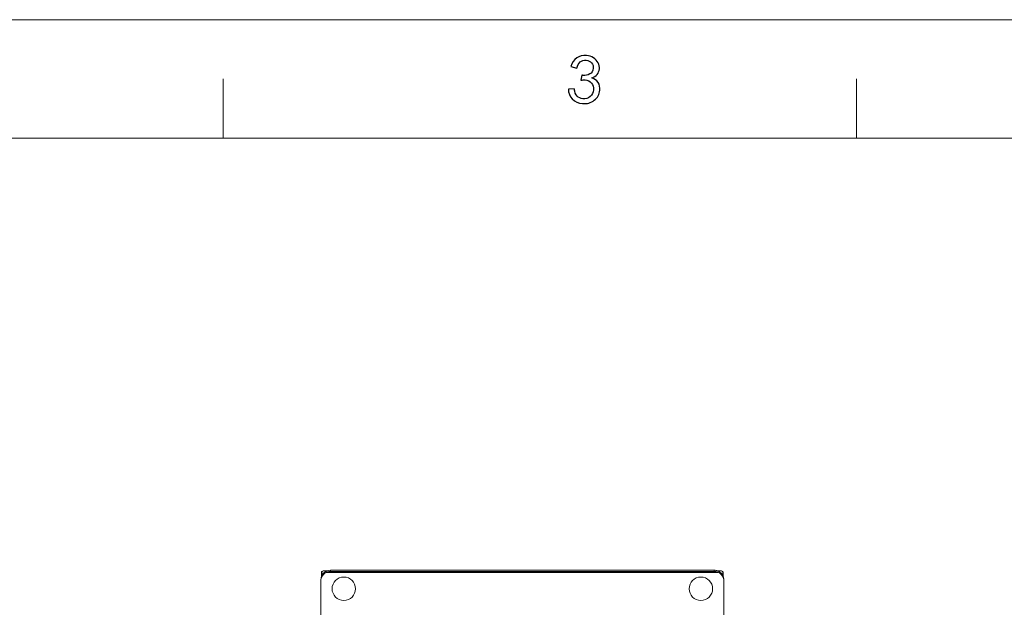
# Model space of a CAD drawing. Header units: millimetres. Extents: x -594 to 595, y -419 to 422.
# Tile 113 of 124: x 83 to 303, y 290 to 422. Entities that reach past the tile are written whole.
import ezdxf

# ---------------------------------------------------------------- set-up
doc = ezdxf.new("R2010")
doc.units = ezdxf.units.MM
doc.header["$MEASUREMENT"] = 0
doc.layers.add('layer 1', color=7, linetype='Continuous')

msp = doc.modelspace()

# ---------------------------------------------------------------- linework, layer by layer
at = {"layer": 'layer 1', "color": 1, "lineweight": 5}
for points in [[(-593.8483, 421.7542), (-593.8483, 421.7542), (595.1511, 421.7542), (595.1511, 421.7542)], [(-593.8483, 421.7542), (-593.8483, 421.7542), (595.1511, 421.7542), (595.1511, 421.7542)], [(-593.8483, 421.7542), (-593.8483, 421.7542), (595.1511, 421.7542), (595.1511, 421.7542)], [(128.3488, 408.4893), (128.3488, 408.4893), (128.3488, 395.2242), (128.3488, 395.2242)], [(128.3488, 408.4893), (128.3488, 408.4893), (128.3488, 395.2242), (128.3488, 395.2242)], [(128.3488, 408.4893), (128.3488, 408.4893), (128.3488, 395.2242), (128.3488, 395.2242)], [(270.2181, 408.4893), (270.2181, 408.4893), (270.2181, 395.2242), (270.2181, 395.2242)], [(270.2181, 408.4893), (270.2181, 408.4893), (270.2181, 395.2242), (270.2181, 395.2242)], [(270.2181, 408.4893), (270.2181, 408.4893), (270.2181, 395.2242), (270.2181, 395.2242)]]:
    msp.add_open_spline(points, degree=3, dxfattribs=at)
at = {"layer": 'layer 1', "color": 1}
msp.add_open_spline([(205.6793, 406.2346), (205.6793, 406.2346), (207.0077, 406.2933), (207.0077, 406.2933), (207.0077, 406.2933), (207.0929, 405.5493), (207.3029, 405.0014), (207.6381, 404.6475), (207.6381, 404.6475), (207.971, 404.2938), (208.3989, 404.0948), (208.9193, 404.0506), (208.9193, 404.0506), (209.5375, 403.9963), (210.0778, 404.1612), (210.5407, 404.5469), (210.5407, 404.5469), (211.0061, 404.9299), (211.2638, 405.4336), (211.3188, 406.0551), (211.3188, 406.0551), (211.3738, 406.647), (211.2188, 407.1533), (210.8583, 407.5708), (210.8583, 407.5708), (210.4981, 407.9884), (210.0152, 408.2243), (209.407, 408.2757), (209.407, 408.2757), (209.1571, 408.2979), (208.8443, 408.2757), (208.4663, 408.2142), (208.4663, 408.2142), (208.4663, 408.2142), (208.7141, 409.3344), (208.7141, 409.3344), (208.7141, 409.3344), (208.7993, 409.3172), (208.8691, 409.305), (208.9244, 409.3), (208.9244, 409.3), (209.4822, 409.2534), (210.0001, 409.3516), (210.473, 409.5999), (210.473, 409.5999), (210.9459, 409.8503), (211.2112, 410.2728), (211.2638, 410.8699), (211.2638, 410.8699), (211.3062, 411.3414), (211.1762, 411.7492), (210.8785, 412.0857), (210.8785, 412.0857), (210.5806, 412.4248), (210.173, 412.6161), (209.6575, 412.6604), (209.6575, 412.6604), (209.1471, 412.7048), (208.7066, 412.5844), (208.3361, 412.2969), (208.3361, 412.2969), (207.9686, 412.0121), (207.7084, 411.5576), (207.5531, 410.9361), (207.5531, 410.9361), (207.5531, 410.9361), (206.2595, 411.2776), (206.2595, 411.2776), (206.2595, 411.2776), (206.4973, 412.1275), (206.9225, 412.766), (207.5332, 413.1937), (207.5332, 413.1937), (208.146, 413.6209), (208.8767, 413.7977), (209.7224, 413.7242), (209.7224, 413.7242), (210.3056, 413.6749), (210.8333, 413.5055), (211.3037, 413.2157), (211.3037, 413.2157), (211.7715, 412.9285), (212.1193, 412.5598), (212.3423, 412.1127), (212.3423, 412.1127), (212.5647, 411.6656), (212.6548, 411.2013), (212.6124, 410.7246), (212.6124, 410.7246), (212.5698, 410.2702), (212.4097, 409.8675), (212.1293, 409.5163), (212.1293, 409.5163), (211.8467, 409.165), (211.4539, 408.8996), (210.9462, 408.7227), (210.9462, 408.7227), (211.5666, 408.5239), (212.0319, 408.1849), (212.3423, 407.7034), (212.3423, 407.7034), (212.6526, 407.2219), (212.7774, 406.6422), (212.7176, 405.9617), (212.7176, 405.9617), (212.635, 405.0456), (212.2247, 404.2962), (211.4865, 403.7165), (211.4865, 403.7165), (210.7483, 403.1392), (209.8575, 402.8936), (208.8166, 402.982), (208.8166, 402.982), (207.8783, 403.0632), (207.1228, 403.4047), (206.5497, 404.0088), (206.5497, 404.0088), (205.9794, 404.6107), (205.689, 405.3526), (205.6793, 406.2346)], degree=3, knots=[0, 0, 0, 0, 0.03225806, 0.03225806, 0.03225806, 0.03225806, 0.06451613, 0.06451613, 0.06451613, 0.06451613, 0.09677419, 0.09677419, 0.09677419, 0.09677419, 0.12903226, 0.12903226, 0.12903226, 0.12903226, 0.16129032, 0.16129032, 0.16129032, 0.16129032, 0.19354839, 0.19354839, 0.19354839, 0.19354839, 0.22580645, 0.22580645, 0.22580645, 0.22580645, 0.25806452, 0.25806452, 0.25806452, 0.25806452, 0.29032258, 0.29032258, 0.29032258, 0.29032258, 0.32258065, 0.32258065, 0.32258065, 0.32258065, 0.35483871, 0.35483871, 0.35483871, 0.35483871, 0.38709677, 0.38709677, 0.38709677, 0.38709677, 0.41935484, 0.41935484, 0.41935484, 0.41935484, 0.4516129, 0.4516129, 0.4516129, 0.4516129, 0.48387097, 0.48387097, 0.48387097, 0.48387097, 0.51612903, 0.51612903, 0.51612903, 0.51612903, 0.5483871, 0.5483871, 0.5483871, 0.5483871, 0.58064516, 0.58064516, 0.58064516, 0.58064516, 0.61290323, 0.61290323, 0.61290323, 0.61290323, 0.64516129, 0.64516129, 0.64516129, 0.64516129, 0.67741935, 0.67741935, 0.67741935, 0.67741935, 0.70967742, 0.70967742, 0.70967742, 0.70967742, 0.74193548, 0.74193548, 0.74193548, 0.74193548, 0.77419355, 0.77419355, 0.77419355, 0.77419355, 0.80645161, 0.80645161, 0.80645161, 0.80645161, 0.83870968, 0.83870968, 0.83870968, 0.83870968, 0.87096774, 0.87096774, 0.87096774, 0.87096774, 0.90322581, 0.90322581, 0.90322581, 0.90322581, 0.93548387, 0.93548387, 0.93548387, 0.93548387, 1, 1, 1, 1], dxfattribs=at)
msp.add_open_spline([(205.6793, 406.2346), (205.6793, 406.2346), (207.0077, 406.2933), (207.0077, 406.2933), (207.0077, 406.2933), (207.0929, 405.5493), (207.3029, 405.0014), (207.6381, 404.6475), (207.6381, 404.6475), (207.971, 404.2938), (208.3989, 404.0948), (208.9193, 404.0506), (208.9193, 404.0506), (209.5375, 403.9963), (210.0778, 404.1612), (210.5407, 404.5469), (210.5407, 404.5469), (211.0061, 404.9299), (211.2638, 405.4336), (211.3188, 406.0551), (211.3188, 406.0551), (211.3738, 406.647), (211.2188, 407.1533), (210.8583, 407.5708), (210.8583, 407.5708), (210.4981, 407.9884), (210.0152, 408.2243), (209.407, 408.2757), (209.407, 408.2757), (209.1571, 408.2979), (208.8443, 408.2757), (208.4663, 408.2142), (208.4663, 408.2142), (208.4663, 408.2142), (208.7141, 409.3344), (208.7141, 409.3344), (208.7141, 409.3344), (208.7993, 409.3172), (208.8691, 409.305), (208.9244, 409.3), (208.9244, 409.3), (209.4822, 409.2534), (210.0001, 409.3516), (210.473, 409.5999), (210.473, 409.5999), (210.9459, 409.8503), (211.2112, 410.2728), (211.2638, 410.8699), (211.2638, 410.8699), (211.3062, 411.3414), (211.1762, 411.7492), (210.8785, 412.0857), (210.8785, 412.0857), (210.5806, 412.4248), (210.173, 412.6161), (209.6575, 412.6604), (209.6575, 412.6604), (209.1471, 412.7048), (208.7066, 412.5844), (208.3361, 412.2969), (208.3361, 412.2969), (207.9686, 412.0121), (207.7084, 411.5576), (207.5531, 410.9361), (207.5531, 410.9361), (207.5531, 410.9361), (206.2595, 411.2776), (206.2595, 411.2776), (206.2595, 411.2776), (206.4973, 412.1275), (206.9225, 412.766), (207.5332, 413.1937), (207.5332, 413.1937), (208.146, 413.6209), (208.8767, 413.7977), (209.7224, 413.7242), (209.7224, 413.7242), (210.3056, 413.6749), (210.8333, 413.5055), (211.3037, 413.2157), (211.3037, 413.2157), (211.7715, 412.9285), (212.1193, 412.5598), (212.3423, 412.1127), (212.3423, 412.1127), (212.5647, 411.6656), (212.6548, 411.2013), (212.6124, 410.7246), (212.6124, 410.7246), (212.5698, 410.2702), (212.4097, 409.8675), (212.1293, 409.5163), (212.1293, 409.5163), (211.8467, 409.165), (211.4539, 408.8996), (210.9462, 408.7227), (210.9462, 408.7227), (211.5666, 408.5239), (212.0319, 408.1849), (212.3423, 407.7034), (212.3423, 407.7034), (212.6526, 407.2219), (212.7774, 406.6422), (212.7176, 405.9617), (212.7176, 405.9617), (212.635, 405.0456), (212.2247, 404.2962), (211.4865, 403.7165), (211.4865, 403.7165), (210.7483, 403.1392), (209.8575, 402.8936), (208.8166, 402.982), (208.8166, 402.982), (207.8783, 403.0632), (207.1228, 403.4047), (206.5497, 404.0088), (206.5497, 404.0088), (205.9794, 404.6107), (205.689, 405.3526), (205.6793, 406.2346)], degree=3, knots=[0, 0, 0, 0, 0.03225806, 0.03225806, 0.03225806, 0.03225806, 0.06451613, 0.06451613, 0.06451613, 0.06451613, 0.09677419, 0.09677419, 0.09677419, 0.09677419, 0.12903226, 0.12903226, 0.12903226, 0.12903226, 0.16129032, 0.16129032, 0.16129032, 0.16129032, 0.19354839, 0.19354839, 0.19354839, 0.19354839, 0.22580645, 0.22580645, 0.22580645, 0.22580645, 0.25806452, 0.25806452, 0.25806452, 0.25806452, 0.29032258, 0.29032258, 0.29032258, 0.29032258, 0.32258065, 0.32258065, 0.32258065, 0.32258065, 0.35483871, 0.35483871, 0.35483871, 0.35483871, 0.38709677, 0.38709677, 0.38709677, 0.38709677, 0.41935484, 0.41935484, 0.41935484, 0.41935484, 0.4516129, 0.4516129, 0.4516129, 0.4516129, 0.48387097, 0.48387097, 0.48387097, 0.48387097, 0.51612903, 0.51612903, 0.51612903, 0.51612903, 0.5483871, 0.5483871, 0.5483871, 0.5483871, 0.58064516, 0.58064516, 0.58064516, 0.58064516, 0.61290323, 0.61290323, 0.61290323, 0.61290323, 0.64516129, 0.64516129, 0.64516129, 0.64516129, 0.67741935, 0.67741935, 0.67741935, 0.67741935, 0.70967742, 0.70967742, 0.70967742, 0.70967742, 0.74193548, 0.74193548, 0.74193548, 0.74193548, 0.77419355, 0.77419355, 0.77419355, 0.77419355, 0.80645161, 0.80645161, 0.80645161, 0.80645161, 0.83870968, 0.83870968, 0.83870968, 0.83870968, 0.87096774, 0.87096774, 0.87096774, 0.87096774, 0.90322581, 0.90322581, 0.90322581, 0.90322581, 0.93548387, 0.93548387, 0.93548387, 0.93548387, 1, 1, 1, 1], dxfattribs=at)
msp.add_open_spline([(205.6793, 406.2346), (205.6793, 406.2346), (207.0077, 406.2933), (207.0077, 406.2933), (207.0077, 406.2933), (207.0929, 405.5493), (207.3029, 405.0014), (207.6381, 404.6475), (207.6381, 404.6475), (207.971, 404.2938), (208.3989, 404.0948), (208.9193, 404.0506), (208.9193, 404.0506), (209.5375, 403.9963), (210.0778, 404.1612), (210.5407, 404.5469), (210.5407, 404.5469), (211.0061, 404.9299), (211.2638, 405.4336), (211.3188, 406.0551), (211.3188, 406.0551), (211.3738, 406.647), (211.2188, 407.1533), (210.8583, 407.5708), (210.8583, 407.5708), (210.4981, 407.9884), (210.0152, 408.2243), (209.407, 408.2757), (209.407, 408.2757), (209.1571, 408.2979), (208.8443, 408.2757), (208.4663, 408.2142), (208.4663, 408.2142), (208.4663, 408.2142), (208.7141, 409.3344), (208.7141, 409.3344), (208.7141, 409.3344), (208.7993, 409.3172), (208.8691, 409.305), (208.9244, 409.3), (208.9244, 409.3), (209.4822, 409.2534), (210.0001, 409.3516), (210.473, 409.5999), (210.473, 409.5999), (210.9459, 409.8503), (211.2112, 410.2728), (211.2638, 410.8699), (211.2638, 410.8699), (211.3062, 411.3414), (211.1762, 411.7492), (210.8785, 412.0857), (210.8785, 412.0857), (210.5806, 412.4248), (210.173, 412.6161), (209.6575, 412.6604), (209.6575, 412.6604), (209.1471, 412.7048), (208.7066, 412.5844), (208.3361, 412.2969), (208.3361, 412.2969), (207.9686, 412.0121), (207.7084, 411.5576), (207.5531, 410.9361), (207.5531, 410.9361), (207.5531, 410.9361), (206.2595, 411.2776), (206.2595, 411.2776), (206.2595, 411.2776), (206.4973, 412.1275), (206.9225, 412.766), (207.5332, 413.1937), (207.5332, 413.1937), (208.146, 413.6209), (208.8767, 413.7977), (209.7224, 413.7242), (209.7224, 413.7242), (210.3056, 413.6749), (210.8333, 413.5055), (211.3037, 413.2157), (211.3037, 413.2157), (211.7715, 412.9285), (212.1193, 412.5598), (212.3423, 412.1127), (212.3423, 412.1127), (212.5647, 411.6656), (212.6548, 411.2013), (212.6124, 410.7246), (212.6124, 410.7246), (212.5698, 410.2702), (212.4097, 409.8675), (212.1293, 409.5163), (212.1293, 409.5163), (211.8467, 409.165), (211.4539, 408.8996), (210.9462, 408.7227), (210.9462, 408.7227), (211.5666, 408.5239), (212.0319, 408.1849), (212.3423, 407.7034), (212.3423, 407.7034), (212.6526, 407.2219), (212.7774, 406.6422), (212.7176, 405.9617), (212.7176, 405.9617), (212.635, 405.0456), (212.2247, 404.2962), (211.4865, 403.7165), (211.4865, 403.7165), (210.7483, 403.1392), (209.8575, 402.8936), (208.8166, 402.982), (208.8166, 402.982), (207.8783, 403.0632), (207.1228, 403.4047), (206.5497, 404.0088), (206.5497, 404.0088), (205.9794, 404.6107), (205.689, 405.3526), (205.6793, 406.2346)], degree=3, knots=[0, 0, 0, 0, 0.03225806, 0.03225806, 0.03225806, 0.03225806, 0.06451613, 0.06451613, 0.06451613, 0.06451613, 0.09677419, 0.09677419, 0.09677419, 0.09677419, 0.12903226, 0.12903226, 0.12903226, 0.12903226, 0.16129032, 0.16129032, 0.16129032, 0.16129032, 0.19354839, 0.19354839, 0.19354839, 0.19354839, 0.22580645, 0.22580645, 0.22580645, 0.22580645, 0.25806452, 0.25806452, 0.25806452, 0.25806452, 0.29032258, 0.29032258, 0.29032258, 0.29032258, 0.32258065, 0.32258065, 0.32258065, 0.32258065, 0.35483871, 0.35483871, 0.35483871, 0.35483871, 0.38709677, 0.38709677, 0.38709677, 0.38709677, 0.41935484, 0.41935484, 0.41935484, 0.41935484, 0.4516129, 0.4516129, 0.4516129, 0.4516129, 0.48387097, 0.48387097, 0.48387097, 0.48387097, 0.51612903, 0.51612903, 0.51612903, 0.51612903, 0.5483871, 0.5483871, 0.5483871, 0.5483871, 0.58064516, 0.58064516, 0.58064516, 0.58064516, 0.61290323, 0.61290323, 0.61290323, 0.61290323, 0.64516129, 0.64516129, 0.64516129, 0.64516129, 0.67741935, 0.67741935, 0.67741935, 0.67741935, 0.70967742, 0.70967742, 0.70967742, 0.70967742, 0.74193548, 0.74193548, 0.74193548, 0.74193548, 0.77419355, 0.77419355, 0.77419355, 0.77419355, 0.80645161, 0.80645161, 0.80645161, 0.80645161, 0.83870968, 0.83870968, 0.83870968, 0.83870968, 0.87096774, 0.87096774, 0.87096774, 0.87096774, 0.90322581, 0.90322581, 0.90322581, 0.90322581, 0.93548387, 0.93548387, 0.93548387, 0.93548387, 1, 1, 1, 1], dxfattribs=at)
at = {"layer": 'layer 1', "color": 5, "lineweight": 9}
msp.add_open_spline([(568.1284, 395.2242), (568.1284, 395.2242), (-566.8255, 395.2242), (-566.8255, 395.2242)], degree=3, dxfattribs=at)
at = {"layer": 'layer 1', "lineweight": 9}
for points, knots in [([(152.3681, 298.4999), (151.7978, 298.4996), (151.251, 298.2726), (150.8478, 297.8686), (150.8478, 297.8686), (150.4446, 297.4647), (150.2181, 296.917), (150.2181, 296.346)], [0, 0, 0, 0, 0.33333333, 0.33333333, 0.33333333, 0.33333333, 1, 1, 1, 1]), ([(151.4854, 298.0285), (151.1153, 297.8616), (150.7866, 297.5813), (150.5623, 297.2338), (150.5623, 297.2338), (150.338, 296.8862), (150.2181, 296.4713), (150.2181, 296.0653)], [0, 0, 0, 0, 0.33333333, 0.33333333, 0.33333333, 0.33333333, 1, 1, 1, 1]), ([(150.8605, 298.3565), (150.7279, 298.3565), (150.6007, 298.3038), (150.5069, 298.21), (150.5069, 298.21), (150.4132, 298.1163), (150.3605, 297.9891), (150.3605, 297.8565)], [0, 0, 0, 0, 0.33333333, 0.33333333, 0.33333333, 0.33333333, 1, 1, 1, 1]), ([(150.8804, 297.8769), (150.8066, 297.8756), (150.7332, 297.874), (150.6591, 297.8723), (150.6591, 297.8723), (150.6045, 297.871), (150.5496, 297.8697), (150.496, 297.8673), (150.496, 297.8673), (150.4767, 297.8664), (150.4577, 297.8653), (150.4375, 297.8646), (150.4375, 297.8646), (150.4228, 297.8641), (150.4076, 297.8638), (150.395, 297.8619), (150.395, 297.8619), (150.3874, 297.8608), (150.3807, 297.8591), (150.3692, 297.8592), (150.3692, 297.8592), (150.3651, 297.8593), (150.3605, 297.8595), (150.3605, 297.8565)], [0, 0, 0, 0, 0.14285714, 0.14285714, 0.14285714, 0.14285714, 0.28571429, 0.28571429, 0.28571429, 0.28571429, 0.42857143, 0.42857143, 0.42857143, 0.42857143, 0.57142857, 0.57142857, 0.57142857, 0.57142857, 0.71428571, 0.71428571, 0.71428571, 0.71428571, 1, 1, 1, 1]), ([(152.3681, 298.2282), (152.1428, 298.2246), (151.9162, 298.1845), (151.702, 298.1131), (151.702, 298.1131), (151.6283, 298.0886), (151.5561, 298.0603), (151.4854, 298.0285)], [0, 0, 0, 0, 0.33333333, 0.33333333, 0.33333333, 0.33333333, 1, 1, 1, 1]), ([(240.503, 296.346), (240.503, 296.6287), (240.4459, 296.9146), (240.3362, 297.1776), (240.3362, 297.1776), (240.2264, 297.4406), (240.064, 297.6807), (239.8615, 297.8803), (239.8615, 297.8803), (239.6591, 298.0798), (239.4166, 298.2387), (239.1524, 298.345), (239.1524, 298.345), (238.8881, 298.4514), (238.602, 298.5052), (238.3192, 298.5053)], [0, 0, 0, 0, 0.2, 0.2, 0.2, 0.2, 0.4, 0.4, 0.4, 0.4, 0.6, 0.6, 0.6, 0.6, 1, 1, 1, 1]), ([(238.353, 298.2282), (238.5782, 298.2246), (238.8049, 298.1848), (239.019, 298.1133), (239.019, 298.1133), (239.0927, 298.0887), (239.1649, 298.0603), (239.2356, 298.0285)], [0, 0, 0, 0, 0.33333333, 0.33333333, 0.33333333, 0.33333333, 1, 1, 1, 1]), ([(240.503, 296.0653), (240.503, 296.4713), (240.3831, 296.8862), (240.1588, 297.2338), (240.1588, 297.2338), (239.9345, 297.5813), (239.6058, 297.8616), (239.2356, 298.0285)], [0, 0, 0, 0, 0.33333333, 0.33333333, 0.33333333, 0.33333333, 1, 1, 1, 1]), ([(240.3605, 297.8565), (240.3605, 297.8595), (240.3558, 297.8593), (240.3518, 297.8593), (240.3518, 297.8593), (240.3402, 297.8592), (240.3336, 297.8609), (240.3259, 297.862), (240.3259, 297.862), (240.3134, 297.8638), (240.2982, 297.8642), (240.2835, 297.8647), (240.2835, 297.8647), (240.2633, 297.8654), (240.2443, 297.8664), (240.225, 297.8673), (240.225, 297.8673), (240.1714, 297.8698), (240.1165, 297.8711), (240.0619, 297.8723), (240.0619, 297.8723), (239.9879, 297.874), (239.9145, 297.8756), (239.8407, 297.8769)], [0, 0, 0, 0, 0.14285714, 0.14285714, 0.14285714, 0.14285714, 0.28571429, 0.28571429, 0.28571429, 0.28571429, 0.42857143, 0.42857143, 0.42857143, 0.42857143, 0.57142857, 0.57142857, 0.57142857, 0.57142857, 0.71428571, 0.71428571, 0.71428571, 0.71428571, 1, 1, 1, 1]), ([(240.3605, 297.8565), (240.3605, 297.9891), (240.3078, 298.1163), (240.214, 298.21), (240.214, 298.21), (240.1203, 298.3038), (239.9931, 298.3565), (239.8605, 298.3565)], [0, 0, 0, 0, 0.33333333, 0.33333333, 0.33333333, 0.33333333, 1, 1, 1, 1]), ([(157.9855, 294.3565), (157.9855, 295.8062), (156.8102, 296.9815), (155.3605, 296.9815), (155.3605, 296.9815), (153.9107, 296.9815), (152.7355, 295.8062), (152.7355, 294.3565), (152.7355, 294.3565), (152.7355, 292.9068), (153.9107, 291.7315), (155.3605, 291.7315), (155.3605, 291.7315), (156.8102, 291.7315), (157.9855, 292.9067), (157.9855, 294.3565)], [0, 0, 0, 0, 0.2, 0.2, 0.2, 0.2, 0.4, 0.4, 0.4, 0.4, 0.6, 0.6, 0.6, 0.6, 1, 1, 1, 1]), ([(237.9855, 294.3565), (237.9855, 295.8062), (236.8102, 296.9815), (235.3605, 296.9815), (235.3605, 296.9815), (233.9107, 296.9815), (232.7355, 295.8062), (232.7355, 294.3565), (232.7355, 294.3565), (232.7355, 292.9068), (233.9107, 291.7315), (235.3605, 291.7315), (235.3605, 291.7315), (236.8102, 291.7315), (237.9855, 292.9067), (237.9855, 294.3565)], [0, 0, 0, 0, 0.2, 0.2, 0.2, 0.2, 0.4, 0.4, 0.4, 0.4, 0.6, 0.6, 0.6, 0.6, 1, 1, 1, 1])]:
    msp.add_open_spline(points, degree=3, knots=knots, dxfattribs=at)
for points in [[(150.3605, 297.0846), (150.3605, 297.0846), (150.3605, 297.8565), (150.3605, 297.8565)], [(150.8605, 298.3565), (150.7597, 298.3565), (150.6613, 298.326), (150.5781, 298.2691)], [(151.6299, 298.3565), (151.6299, 298.3565), (150.8605, 298.3565), (150.8605, 298.3565)], [(151.4854, 298.0285), (151.4854, 298.0285), (239.2356, 298.0285), (239.2356, 298.0285)], [(211.7815, 298.5271), (211.7815, 298.5271), (152.3681, 298.4999), (152.3681, 298.4999)], [(152.3681, 298.2282), (152.3681, 298.2282), (152.3681, 298.4999), (152.3681, 298.4999)], [(238.353, 298.2282), (238.353, 298.2282), (152.3681, 298.2282), (152.3681, 298.2282)], [(211.7661, 298.5273), (211.7661, 298.5273), (213.7556, 298.4926), (213.7556, 298.4926)], [(214.874, 298.5107), (214.874, 298.5107), (213.7556, 298.4926), (213.7556, 298.4926)], [(238.353, 298.5), (238.353, 298.5), (214.874, 298.5107), (214.874, 298.5107)], [(238.353, 298.5), (238.353, 298.5), (238.353, 298.2282), (238.353, 298.2282)], [(239.8605, 298.3565), (239.8605, 298.3565), (239.0912, 298.3565), (239.0912, 298.3565)], [(240.1526, 298.2622), (240.0675, 298.3235), (239.9653, 298.3565), (239.8605, 298.3565)], [(240.3605, 297.8565), (240.3605, 297.8565), (240.3605, 297.0847), (240.3605, 297.0847)], [(150.2181, 48.7951), (150.2181, 48.7951), (150.2181, 296.0653), (150.2181, 296.0653)], [(240.503, 296.0653), (240.503, 296.0653), (240.503, 48.7951), (240.503, 48.7951)]]:
    msp.add_open_spline(points, degree=3, dxfattribs=at)
at = {"layer": 'layer 1', "color": 4, "lineweight": 9}
for points, knots in [([(150.3863, 298.0132), (150.3867, 298.0192), (150.3871, 298.0252), (150.3875, 298.0311), (150.3875, 298.0311), (150.3879, 298.0371), (150.3882, 298.043), (150.3886, 298.049), (150.3886, 298.049), (150.3888, 298.0521), (150.389, 298.0551), (150.3892, 298.058), (150.3892, 298.058), (150.3894, 298.0609), (150.3896, 298.0636), (150.3898, 298.0664), (150.3898, 298.0664), (150.3902, 298.0718), (150.3905, 298.0772), (150.3909, 298.0826), (150.3909, 298.0826), (150.3913, 298.088), (150.3917, 298.0934), (150.3921, 298.0988), (150.3921, 298.0988), (150.3925, 298.1041), (150.3929, 298.1094), (150.3933, 298.1147), (150.3933, 298.1147), (150.3938, 298.1199), (150.3942, 298.1251), (150.3946, 298.1304), (150.3946, 298.1304), (150.3948, 298.133), (150.395, 298.1357), (150.3953, 298.1383), (150.3953, 298.1383), (150.3954, 298.1396), (150.3955, 298.1408), (150.3956, 298.1422), (150.3956, 298.1422), (150.3957, 298.1435), (150.3958, 298.1449), (150.3959, 298.1461), (150.3959, 298.1461), (150.396, 298.1473), (150.3961, 298.1483), (150.3962, 298.1493), (150.3962, 298.1493), (150.3963, 298.1503), (150.3964, 298.1514), (150.3965, 298.1524), (150.3965, 298.1524), (150.3967, 298.1545), (150.3969, 298.1566), (150.3971, 298.1587), (150.3971, 298.1587), (150.3975, 298.1629), (150.3979, 298.1671), (150.3983, 298.1713), (150.3983, 298.1713), (150.3987, 298.1755), (150.3991, 298.1796), (150.3995, 298.1836), (150.3995, 298.1836), (150.3999, 298.1876), (150.4004, 298.1915), (150.4008, 298.1954), (150.4008, 298.1954), (150.4013, 298.1993), (150.4017, 298.2031), (150.4021, 298.2071), (150.4021, 298.2071), (150.4022, 298.2081), (150.4023, 298.2091), (150.4025, 298.2101), (150.4025, 298.2101), (150.4026, 298.211), (150.4027, 298.2118), (150.4028, 298.2127), (150.4028, 298.2127), (150.403, 298.2143), (150.4032, 298.2159), (150.4034, 298.2175), (150.4034, 298.2175), (150.4039, 298.2206), (150.4043, 298.2239), (150.4048, 298.2271), (150.4048, 298.2271), (150.4052, 298.2303), (150.4056, 298.2335), (150.4061, 298.2367)], [0, 0, 0, 0, 0.04166667, 0.04166667, 0.04166667, 0.04166667, 0.08333333, 0.08333333, 0.08333333, 0.08333333, 0.125, 0.125, 0.125, 0.125, 0.16666667, 0.16666667, 0.16666667, 0.16666667, 0.20833333, 0.20833333, 0.20833333, 0.20833333, 0.25, 0.25, 0.25, 0.25, 0.29166667, 0.29166667, 0.29166667, 0.29166667, 0.33333333, 0.33333333, 0.33333333, 0.33333333, 0.375, 0.375, 0.375, 0.375, 0.41666667, 0.41666667, 0.41666667, 0.41666667, 0.45833333, 0.45833333, 0.45833333, 0.45833333, 0.5, 0.5, 0.5, 0.5, 0.54166667, 0.54166667, 0.54166667, 0.54166667, 0.58333333, 0.58333333, 0.58333333, 0.58333333, 0.625, 0.625, 0.625, 0.625, 0.66666667, 0.66666667, 0.66666667, 0.66666667, 0.70833333, 0.70833333, 0.70833333, 0.70833333, 0.75, 0.75, 0.75, 0.75, 0.79166667, 0.79166667, 0.79166667, 0.79166667, 0.83333333, 0.83333333, 0.83333333, 0.83333333, 0.875, 0.875, 0.875, 0.875, 0.91666667, 0.91666667, 0.91666667, 0.91666667, 1, 1, 1, 1]), ([(150.4061, 298.2367), (150.4079, 298.2474), (150.4096, 298.2575), (150.4114, 298.2646), (150.4114, 298.2646), (150.4132, 298.2718), (150.415, 298.2761), (150.4168, 298.2797)], [0, 0, 0, 0, 0.33333333, 0.33333333, 0.33333333, 0.33333333, 1, 1, 1, 1]), ([(150.4168, 298.2797), (150.4171, 298.2802), (150.4177, 298.281), (150.4183, 298.2816), (150.4183, 298.2816), (150.4189, 298.2822), (150.4195, 298.2824), (150.4204, 298.2826)], [0, 0, 0, 0, 0.33333333, 0.33333333, 0.33333333, 0.33333333, 1, 1, 1, 1]), ([(150.4204, 298.2826), (150.4209, 298.2821), (150.4214, 298.2816), (150.422, 298.2811), (150.422, 298.2811), (150.4225, 298.2806), (150.423, 298.2801), (150.4235, 298.2796), (150.4235, 298.2796), (150.4238, 298.2794), (150.4241, 298.2792), (150.4243, 298.2789), (150.4243, 298.2789), (150.4244, 298.2788), (150.4246, 298.2786), (150.4247, 298.2783), (150.4247, 298.2783), (150.4248, 298.278), (150.425, 298.2776), (150.4251, 298.2772), (150.4251, 298.2772), (150.4256, 298.2756), (150.4261, 298.2742), (150.4267, 298.2728), (150.4267, 298.2728), (150.4269, 298.2721), (150.4272, 298.2714), (150.4275, 298.2706), (150.4275, 298.2706), (150.4277, 298.2699), (150.428, 298.2691), (150.4282, 298.2684), (150.4282, 298.2684), (150.4284, 298.2681), (150.4285, 298.2678), (150.4286, 298.2673), (150.4286, 298.2673), (150.4288, 298.2669), (150.4289, 298.2662), (150.429, 298.2656), (150.429, 298.2656), (150.4293, 298.2644), (150.4296, 298.263), (150.4299, 298.2616), (150.4299, 298.2616), (150.4302, 298.2603), (150.4304, 298.259), (150.4307, 298.2577), (150.4307, 298.2577), (150.431, 298.2563), (150.4313, 298.255), (150.4315, 298.2537), (150.4315, 298.2537), (150.4318, 298.2524), (150.4321, 298.2511), (150.4324, 298.2497), (150.4324, 298.2497), (150.4325, 298.249), (150.4327, 298.2484), (150.4328, 298.2477), (150.4328, 298.2477), (150.4329, 298.2471), (150.4331, 298.2465), (150.4332, 298.2457), (150.4332, 298.2457), (150.4333, 298.245), (150.4335, 298.244), (150.4336, 298.2431), (150.4336, 298.2431), (150.4337, 298.2422), (150.4339, 298.2414), (150.434, 298.2405), (150.434, 298.2405), (150.4342, 298.2388), (150.4345, 298.2371), (150.4348, 298.2353), (150.4348, 298.2353), (150.4353, 298.2318), (150.4358, 298.2284), (150.4363, 298.2249), (150.4363, 298.2249), (150.4364, 298.224), (150.4366, 298.2232), (150.4367, 298.2223), (150.4367, 298.2223), (150.4368, 298.2214), (150.437, 298.2206), (150.4371, 298.2197), (150.4371, 298.2197), (150.4372, 298.2188), (150.4373, 298.2178), (150.4375, 298.2167), (150.4375, 298.2167), (150.4376, 298.2156), (150.4377, 298.2144), (150.4379, 298.2132), (150.4379, 298.2132), (150.4382, 298.2107), (150.4384, 298.2084), (150.4387, 298.206), (150.4387, 298.206), (150.439, 298.2036), (150.4393, 298.2012), (150.4395, 298.1988), (150.4395, 298.1988), (150.4398, 298.1964), (150.4401, 298.194), (150.4403, 298.1916), (150.4403, 298.1916), (150.4406, 298.1892), (150.4409, 298.1868), (150.4412, 298.1844), (150.4412, 298.1844), (150.4413, 298.1833), (150.4414, 298.1821), (150.4416, 298.1809), (150.4416, 298.1809), (150.4417, 298.1796), (150.4419, 298.1782), (150.442, 298.1767), (150.442, 298.1767), (150.4423, 298.1739), (150.4425, 298.1709), (150.4428, 298.168), (150.4428, 298.168), (150.4433, 298.1621), (150.4439, 298.1563), (150.4444, 298.1504), (150.4444, 298.1504), (150.4449, 298.1446), (150.4455, 298.1387), (150.446, 298.1329)], [0, 0, 0, 0, 0.02941176, 0.02941176, 0.02941176, 0.02941176, 0.05882353, 0.05882353, 0.05882353, 0.05882353, 0.08823529, 0.08823529, 0.08823529, 0.08823529, 0.11764706, 0.11764706, 0.11764706, 0.11764706, 0.14705882, 0.14705882, 0.14705882, 0.14705882, 0.17647059, 0.17647059, 0.17647059, 0.17647059, 0.20588235, 0.20588235, 0.20588235, 0.20588235, 0.23529412, 0.23529412, 0.23529412, 0.23529412, 0.26470588, 0.26470588, 0.26470588, 0.26470588, 0.29411765, 0.29411765, 0.29411765, 0.29411765, 0.32352941, 0.32352941, 0.32352941, 0.32352941, 0.35294118, 0.35294118, 0.35294118, 0.35294118, 0.38235294, 0.38235294, 0.38235294, 0.38235294, 0.41176471, 0.41176471, 0.41176471, 0.41176471, 0.44117647, 0.44117647, 0.44117647, 0.44117647, 0.47058824, 0.47058824, 0.47058824, 0.47058824, 0.5, 0.5, 0.5, 0.5, 0.52941176, 0.52941176, 0.52941176, 0.52941176, 0.55882353, 0.55882353, 0.55882353, 0.55882353, 0.58823529, 0.58823529, 0.58823529, 0.58823529, 0.61764706, 0.61764706, 0.61764706, 0.61764706, 0.64705882, 0.64705882, 0.64705882, 0.64705882, 0.67647059, 0.67647059, 0.67647059, 0.67647059, 0.70588235, 0.70588235, 0.70588235, 0.70588235, 0.73529412, 0.73529412, 0.73529412, 0.73529412, 0.76470588, 0.76470588, 0.76470588, 0.76470588, 0.79411765, 0.79411765, 0.79411765, 0.79411765, 0.82352941, 0.82352941, 0.82352941, 0.82352941, 0.85294118, 0.85294118, 0.85294118, 0.85294118, 0.88235294, 0.88235294, 0.88235294, 0.88235294, 0.91176471, 0.91176471, 0.91176471, 0.91176471, 0.94117647, 0.94117647, 0.94117647, 0.94117647, 1, 1, 1, 1])]:
    msp.add_open_spline(points, degree=3, knots=knots, dxfattribs=at)

doc.saveas('drawing.dxf')
